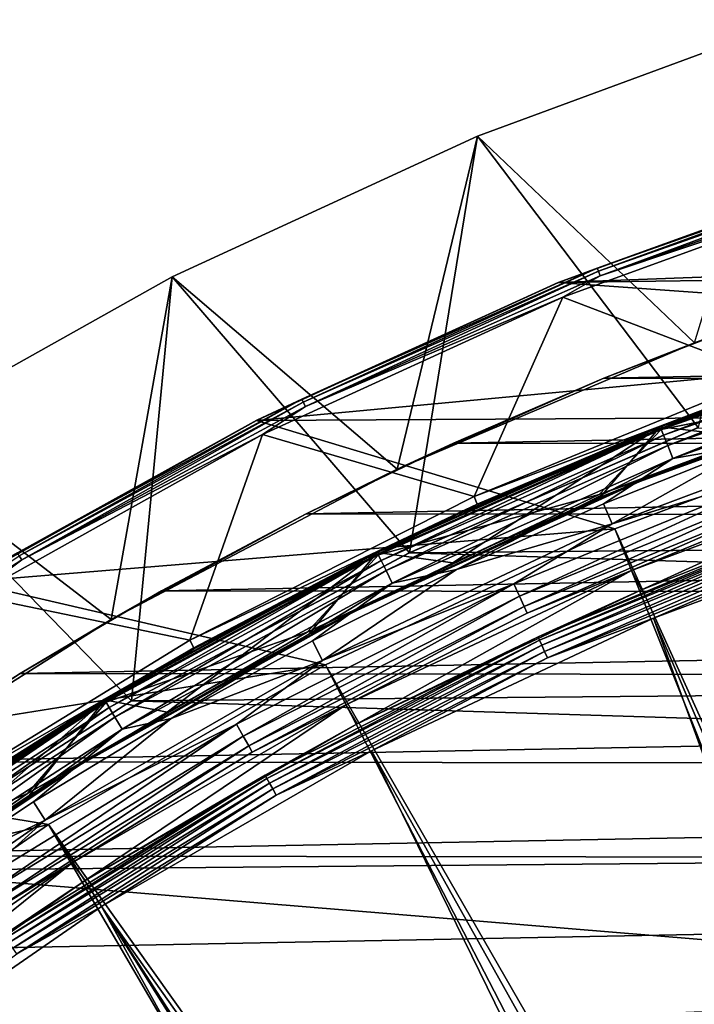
# Model space of a CAD drawing. Header units: millimetres. Extents: x -42.5 to 42.5, y -42.5 to 42.5.
# Tile 45 of 148: x -20.8 to -14.1, y 30.6 to 40.4. Entities that reach past the tile are written whole.
import ezdxf

# ---------------------------------------------------------------- set-up
doc = ezdxf.new("R2010")
doc.units = ezdxf.units.MM
doc.header["$LTSCALE"] = 127.314815
for name, color, linetype in [('1', 7, 'CONTINUOUS'), ('2', 7, 'CONTINUOUS'), ('22', 7, 'CONTINUOUS'), ('4', 7, 'CONTINUOUS'), ('47', 7, 'CONTINUOUS'), ('5', 7, 'CONTINUOUS'), ('52', 7, 'CONTINUOUS'), ('55', 7, 'CONTINUOUS'), ('56', 7, 'CONTINUOUS'), ('57', 7, 'CONTINUOUS'), ('58', 7, 'CONTINUOUS'), ('59', 7, 'CONTINUOUS'), ('6', 7, 'CONTINUOUS'), ('67', 7, 'CONTINUOUS'), ('68', 7, 'CONTINUOUS'), ('69', 7, 'CONTINUOUS'), ('72', 7, 'CONTINUOUS'), ('73', 7, 'CONTINUOUS'), ('76', 7, 'CONTINUOUS'), ('77', 7, 'CONTINUOUS'), ('80', 7, 'CONTINUOUS'), ('81', 7, 'CONTINUOUS'), ('83', 7, 'CONTINUOUS'), ('85', 7, 'CONTINUOUS'), ('86', 7, 'CONTINUOUS'), ('9', 7, 'CONTINUOUS')]:
    doc.layers.add(name, color=color, linetype=linetype)

msp = doc.modelspace()

# ---------------------------------------------------------------- linework, layer by layer
at = {"layer": '1', "linetype": 'Continuous'}
for points in [[(-16.2643, 39.2648), (-13.1334, 40.4198), (-14.0771, 36.3708), (-16.2643, 39.2648)], [(-19.2945, 37.8678), (-16.2643, 39.2648), (-16.9418, 35.128), (-19.2945, 37.8678)], [(-16.9418, 35.128), (-16.2643, 39.2648), (-14.0771, 36.3708), (-16.9418, 35.128)], [(-22.2057, 36.2375), (-19.2945, 37.8678), (-19.6981, 33.6599), (-22.2057, 36.2375)], [(-19.6981, 33.6599), (-19.2945, 37.8678), (-16.9418, 35.128), (-19.6981, 33.6599)], [(-22.3284, 31.9756), (-22.2057, 36.2375), (-19.6981, 33.6599), (-22.3284, 31.9756)]]:
    msp.add_3dface(points, dxfattribs=at)
at = {"layer": '2', "linetype": 'Continuous'}
for points in [[(-13.1342, 40.4196, 50), (-16.2643, 39.2648), (-16.265, 39.2645, 50), (-13.1342, 40.4196, 50)], [(-13.1334, 40.4198), (-16.2643, 39.2648), (-13.1342, 40.4196, 50), (-13.1334, 40.4198)], [(-16.265, 39.2645, 50), (-19.2945, 37.8678), (-19.2953, 37.8674, 50), (-16.265, 39.2645, 50)], [(-16.2643, 39.2648), (-19.2945, 37.8678), (-16.265, 39.2645, 50), (-16.2643, 39.2648)], [(-19.2953, 37.8674, 50), (-22.2057, 36.2375), (-22.2064, 36.2371, 50), (-19.2953, 37.8674, 50)], [(-19.2945, 37.8678), (-22.2057, 36.2375), (-19.2953, 37.8674, 50), (-19.2945, 37.8678)]]:
    msp.add_3dface(points, dxfattribs=at)
at = {"layer": '22', "linetype": 'Continuous'}
for points in [[(-16.9418, 35.128), (-14.0787, 36.3702, 20.4), (-16.9439, 35.127, 20.4), (-16.9418, 35.128)], [(-16.9418, 35.128), (-14.0771, 36.3708), (-14.0787, 36.3702, 20.4), (-16.9418, 35.128)], [(-19.6981, 33.6599), (-16.9439, 35.127, 20.4), (-19.7001, 33.6587, 20.4), (-19.6981, 33.6599)], [(-19.6981, 33.6599), (-16.9418, 35.128), (-16.9439, 35.127, 20.4), (-19.6981, 33.6599)], [(-22.3284, 31.9756), (-19.7001, 33.6587, 20.4), (-22.3298, 31.9747, 20.4), (-22.3284, 31.9756)], [(-22.3284, 31.9756), (-19.6981, 33.6599), (-19.7001, 33.6587, 20.4), (-22.3284, 31.9756)]]:
    msp.add_3dface(points, dxfattribs=at)
at = {"layer": '4', "linetype": 'Continuous'}
for points in [[(-13.1342, 40.4196, 50), (-16.265, 39.2645, 50), (-14.1136, 37.2135, 50), (-13.1342, 40.4196, 50)], [(-16.265, 39.2645, 50), (-19.2953, 37.8674, 50), (-17.0623, 35.9572, 50), (-16.265, 39.2645, 50)], [(-14.1136, 37.2135, 50), (-16.265, 39.2645, 50), (-17.0623, 35.9572, 50), (-14.1136, 37.2135, 50)], [(-19.2953, 37.8674, 50), (-22.2064, 36.2371, 50), (-19.9001, 34.4678, 50), (-19.2953, 37.8674, 50)], [(-17.0623, 35.9572, 50), (-19.2953, 37.8674, 50), (-19.9001, 34.4678, 50), (-17.0623, 35.9572, 50)], [(-19.9001, 34.4678, 50), (-22.2064, 36.2371, 50), (-22.6087, 32.7549, 50), (-19.9001, 34.4678, 50)]]:
    msp.add_3dface(points, dxfattribs=at)
at = {"layer": '47', "linetype": 'Continuous'}
for points in [[(-11.9323, 36.4771, 50), (-14.9036, 35.3672, 50), (-5.686, 15.0081, 36.185), (-11.9323, 36.4771, 50)], [(-14.9036, 35.3672, 50), (-17.7728, 34.0159, 50), (-6.617, 14.6215, 36.185), (-14.9036, 35.3672, 50)], [(-5.686, 15.0081, 36.185), (-14.9036, 35.3672, 50), (-6.617, 14.6215, 36.185), (-5.686, 15.0081, 36.185)], [(-17.7728, 34.0159, 50), (-20.5209, 32.4322, 50), (-7.5217, 14.1773, 36.185), (-17.7728, 34.0159, 50)], [(-6.617, 14.6215, 36.185), (-17.7728, 34.0159, 50), (-7.5217, 14.1773, 36.185), (-6.617, 14.6215, 36.185)], [(-20.5209, 32.4322, 50), (-23.129, 30.6269, 50), (-9.2389, 13.1231, 36.185), (-20.5209, 32.4322, 50)], [(-7.5217, 14.1773, 36.185), (-20.5209, 32.4322, 50), (-8.397, 13.6772, 36.185), (-7.5217, 14.1773, 36.185)], [(-8.397, 13.6772, 36.185), (-20.5209, 32.4322, 50), (-9.2389, 13.1231, 36.185), (-8.397, 13.6772, 36.185)]]:
    msp.add_3dface(points, dxfattribs=at)
at = {"layer": '5', "linetype": 'Continuous'}
for points in [[(-13.4931, 37.443, 24.8), (-14.1136, 37.2135, 50), (-15.0103, 36.861, 24.8), (-13.4931, 37.443, 24.8)], [(-14.1136, 37.2135, 50), (-17.0623, 35.9572, 50), (-15.0103, 36.861, 24.8), (-14.1136, 37.2135, 50)], [(-15.0103, 36.861, 24.8), (-17.0623, 35.9572, 50), (-16.5025, 36.2175, 24.8), (-15.0103, 36.861, 24.8)], [(-16.5025, 36.2175, 24.8), (-17.0623, 35.9572, 50), (-17.9672, 35.5137, 24.8), (-16.5025, 36.2175, 24.8)], [(-17.0623, 35.9572, 50), (-19.9001, 34.4678, 50), (-17.9672, 35.5137, 24.8), (-17.0623, 35.9572, 50)], [(-17.9672, 35.5137, 24.8), (-19.9001, 34.4678, 50), (-19.4019, 34.7506, 24.8), (-17.9672, 35.5137, 24.8)], [(-19.4019, 34.7506, 24.8), (-19.9001, 34.4678, 50), (-20.8043, 33.9296, 24.8), (-19.4019, 34.7506, 24.8)], [(-19.9001, 34.4678, 50), (-22.6087, 32.7549, 50), (-20.8043, 33.9296, 24.8), (-19.9001, 34.4678, 50)], [(-20.8043, 33.9296, 24.8), (-22.6087, 32.7549, 50), (-22.172, 33.0521, 24.8), (-20.8043, 33.9296, 24.8)]]:
    msp.add_3dface(points, dxfattribs=at)
at = {"layer": '52', "linetype": 'Continuous'}
for points in [[(-2.6137, 38.29, 50), (-12.3717, 38.9315, 50), (-15.4643, 37.8098, 50), (-2.6137, 38.29, 50)], [(-5.7666, 37.9434, 50), (-2.6137, 38.29, 50), (-15.4643, 37.8098, 50), (-5.7666, 37.9434, 50)], [(-8.8793, 37.3378, 50), (-5.7666, 37.9434, 50), (-15.4643, 37.8098, 50), (-8.8793, 37.3378, 50)], [(-8.8793, 37.3378, 50), (-15.4643, 37.8098, 50), (-18.4569, 36.4426, 50), (-8.8793, 37.3378, 50)], [(-11.9323, 36.4771, 50), (-8.8793, 37.3378, 50), (-18.4569, 36.4426, 50), (-11.9323, 36.4771, 50)], [(-14.9036, 35.3672, 50), (-11.9323, 36.4771, 50), (-18.4569, 36.4426, 50), (-14.9036, 35.3672, 50)], [(-14.9036, 35.3672, 50), (-18.4569, 36.4426, 50), (-21.3288, 34.8397, 50), (-14.9036, 35.3672, 50)], [(-17.7728, 34.0159, 50), (-14.9036, 35.3672, 50), (-21.3288, 34.8397, 50), (-17.7728, 34.0159, 50)], [(-17.7728, 34.0159, 50), (-21.3288, 34.8397, 50), (-24.0632, 33.0104, 50), (-17.7728, 34.0159, 50)], [(-20.5209, 32.4322, 50), (-17.7728, 34.0159, 50), (-24.0632, 33.0104, 50), (-20.5209, 32.4322, 50)], [(-20.5209, 32.4322, 50), (-24.0632, 33.0104, 50), (-26.641, 30.9674, 50), (-20.5209, 32.4322, 50)], [(-23.129, 30.6269, 50), (-20.5209, 32.4322, 50), (-26.641, 30.9674, 50), (-23.129, 30.6269, 50)]]:
    msp.add_3dface(points, dxfattribs=at)
at = {"layer": '55', "linetype": 'Continuous'}
for points in [[(-12.3389, 38.7845, 49), (-13.3757, 36.8832, 49), (-15.4194, 37.6661, 49), (-12.3389, 38.7845, 49)], [(-15.4194, 37.6661, 49), (-16.3, 35.6874, 49), (-18.4001, 36.3032, 49), (-15.4194, 37.6661, 49)], [(-13.3757, 36.8832, 49), (-16.3, 35.6874, 49), (-15.4194, 37.6661, 49), (-13.3757, 36.8832, 49)], [(-18.4001, 36.3032, 49), (-19.1187, 34.2601, 49), (-21.2606, 34.7056, 49), (-18.4001, 36.3032, 49)], [(-16.3, 35.6874, 49), (-19.1187, 34.2601, 49), (-18.4001, 36.3032, 49), (-16.3, 35.6874, 49)], [(-19.1187, 34.2601, 49), (-21.8136, 32.6105, 49), (-21.2606, 34.7056, 49), (-19.1187, 34.2601, 49)]]:
    msp.add_3dface(points, dxfattribs=at)
at = {"layer": '56', "linetype": 'Continuous'}
for points in [[(-13.3757, 36.8832, 49), (-13.3498, 36.8036, 48.9483), (-16.3, 35.6874, 49), (-13.3757, 36.8832, 49)], [(-13.3498, 36.8036, 48.9483), (-16.2674, 35.6103, 48.9483), (-16.3, 35.6874, 49), (-13.3498, 36.8036, 48.9483)], [(-16.3, 35.6874, 49), (-16.2674, 35.6103, 48.9483), (-19.1187, 34.2601, 49), (-16.3, 35.6874, 49)], [(-16.2674, 35.6103, 48.9483), (-19.0797, 34.1861, 48.9483), (-19.1187, 34.2601, 49), (-16.2674, 35.6103, 48.9483)], [(-19.1187, 34.2601, 49), (-19.0797, 34.1861, 48.9483), (-21.8136, 32.6105, 49), (-19.1187, 34.2601, 49)], [(-19.0797, 34.1861, 48.9483), (-21.7686, 32.54, 48.9483), (-21.8136, 32.6105, 49), (-19.0797, 34.1861, 48.9483)]]:
    msp.add_3dface(points, dxfattribs=at)
at = {"layer": '57', "linetype": 'Continuous'}
for points in [[(-11.6235, 35.5591, 47.8721), (-6.9808, 16.8699, 36.0224), (-14.5197, 34.478, 47.8721), (-11.6235, 35.5591, 47.8721)], [(-14.5197, 34.478, 47.8721), (-7.9502, 16.4353, 36.0224), (-17.3161, 33.1618, 47.8721), (-14.5197, 34.478, 47.8721)], [(-6.9808, 16.8699, 36.0224), (-7.9502, 16.4353, 36.0224), (-14.5197, 34.478, 47.8721), (-6.9808, 16.8699, 36.0224)], [(-17.3161, 33.1618, 47.8721), (-8.8923, 15.9453, 36.0224), (-19.9951, 31.6188, 47.8721), (-17.3161, 33.1618, 47.8721)], [(-7.9502, 16.4353, 36.0224), (-8.8923, 15.9453, 36.0224), (-17.3161, 33.1618, 47.8721), (-7.9502, 16.4353, 36.0224)], [(-19.9951, 31.6188, 47.8721), (-10.6821, 14.806, 36.0224), (-22.5373, 29.8601, 47.8721), (-19.9951, 31.6188, 47.8721)], [(-9.8037, 15.4017, 36.0224), (-10.6821, 14.806, 36.0224), (-19.9951, 31.6188, 47.8721), (-9.8037, 15.4017, 36.0224)], [(-8.8923, 15.9453, 36.0224), (-9.8037, 15.4017, 36.0224), (-19.9951, 31.6188, 47.8721), (-8.8923, 15.9453, 36.0224)]]:
    msp.add_3dface(points, dxfattribs=at)
at = {"layer": '58', "linetype": 'Continuous'}
for points in [[(-11.5546, 37.4061, 44.9227), (-14.4538, 36.3842, 44.9227), (-13.3498, 36.8036, 48.9483), (-11.5546, 37.4061, 44.9227)], [(-13.3498, 36.8036, 48.9483), (-14.4538, 36.3842, 44.9227), (-16.2674, 35.6103, 48.9483), (-13.3498, 36.8036, 48.9483)], [(-14.4538, 36.3842, 44.9227), (-17.2639, 35.138, 44.9227), (-16.2674, 35.6103, 48.9483), (-14.4538, 36.3842, 44.9227)], [(-16.2674, 35.6103, 48.9483), (-17.2639, 35.138, 44.9227), (-19.0797, 34.1861, 48.9483), (-16.2674, 35.6103, 48.9483)], [(-17.2639, 35.138, 44.9227), (-19.9676, 33.6752, 44.9227), (-19.0797, 34.1861, 48.9483), (-17.2639, 35.138, 44.9227)], [(-19.0797, 34.1861, 48.9483), (-19.9676, 33.6752, 44.9227), (-21.7686, 32.54, 48.9483), (-19.0797, 34.1861, 48.9483)], [(-19.9676, 33.6752, 44.9227), (-22.5482, 32.0047, 44.9227), (-21.7686, 32.54, 48.9483), (-19.9676, 33.6752, 44.9227)]]:
    msp.add_3dface(points, dxfattribs=at)
at = {"layer": '59', "linetype": 'Continuous'}
for points in [[(-13.3563, 36.8012, 41.5), (-14.4538, 36.3842, 42.8465), (-11.5546, 37.4061, 42.8465), (-13.3563, 36.8012, 41.5)], [(-13.3563, 36.8012, 41.5), (-16.2748, 35.6069, 41.5), (-14.4538, 36.3842, 42.8465), (-13.3563, 36.8012, 41.5)], [(-16.2748, 35.6069, 41.5), (-17.2639, 35.138, 42.8465), (-14.4538, 36.3842, 42.8465), (-16.2748, 35.6069, 41.5)], [(-16.2748, 35.6069, 41.5), (-19.0868, 34.1821, 41.5), (-17.2639, 35.138, 42.8465), (-16.2748, 35.6069, 41.5)], [(-19.0868, 34.1821, 41.5), (-19.9676, 33.6752, 42.8465), (-17.2639, 35.138, 42.8465), (-19.0868, 34.1821, 41.5)], [(-19.0868, 34.1821, 41.5), (-21.7746, 32.536, 41.5), (-19.9676, 33.6752, 42.8465), (-19.0868, 34.1821, 41.5)], [(-21.7746, 32.536, 41.5), (-22.5482, 32.0047, 42.8465), (-19.9676, 33.6752, 42.8465), (-21.7746, 32.536, 41.5)]]:
    msp.add_3dface(points, dxfattribs=at)
at = {"layer": '6', "linetype": 'Continuous'}
for points in [[(13.5807, 37.4113, 24.8), (-13.4931, 37.443, 24.8), (-15.0103, 36.861, 24.8), (13.5807, 37.4113, 24.8)], [(15.0965, 36.8257, 24.8), (13.5807, 37.4113, 24.8), (-15.0103, 36.861, 24.8), (15.0965, 36.8257, 24.8)], [(15.0965, 36.8257, 24.8), (-15.0103, 36.861, 24.8), (-16.5025, 36.2175, 24.8), (15.0965, 36.8257, 24.8)], [(16.5873, 36.1787, 24.8), (15.0965, 36.8257, 24.8), (-16.5025, 36.2175, 24.8), (16.5873, 36.1787, 24.8)], [(16.5873, 36.1787, 24.8), (-16.5025, 36.2175, 24.8), (-17.9672, 35.5137, 24.8), (16.5873, 36.1787, 24.8)], [(18.0505, 35.4714, 24.8), (16.5873, 36.1787, 24.8), (-17.9672, 35.5137, 24.8), (18.0505, 35.4714, 24.8)], [(18.0505, 35.4714, 24.8), (-17.9672, 35.5137, 24.8), (-19.4019, 34.7506, 24.8), (18.0505, 35.4714, 24.8)], [(19.483, 34.7052, 24.8), (18.0505, 35.4714, 24.8), (-19.4019, 34.7506, 24.8), (19.483, 34.7052, 24.8)], [(19.483, 34.7052, 24.8), (-19.4019, 34.7506, 24.8), (-20.8043, 33.9296, 24.8), (19.483, 34.7052, 24.8)], [(20.8835, 33.8809, 24.8), (19.483, 34.7052, 24.8), (-20.8043, 33.9296, 24.8), (20.8835, 33.8809, 24.8)], [(20.8835, 33.8809, 24.8), (-20.8043, 33.9296, 24.8), (-22.172, 33.0521, 24.8), (20.8835, 33.8809, 24.8)], [(22.2495, 33, 24.8), (20.8835, 33.8809, 24.8), (-22.172, 33.0521, 24.8), (22.2495, 33, 24.8)], [(22.2495, 33, 24.8), (-22.172, 33.0521, 24.8), (-23.5027, 32.1195, 24.8), (22.2495, 33, 24.8)], [(23.5786, 32.0639, 24.8), (22.2495, 33, 24.8), (-23.5027, 32.1195, 24.8), (23.5786, 32.0639, 24.8)], [(23.5786, 32.0639, 24.8), (-28.4123, 27.8708, 24.8), (19.0919, 27.5772, 24.8), (23.5786, 32.0639, 24.8)], [(23.5786, 32.0639, 24.8), (-27.2511, 29.0072, 24.8), (-28.4123, 27.8708, 24.8), (23.5786, 32.0639, 24.8)], [(23.5786, 32.0639, 24.8), (-26.0444, 30.0953, 24.8), (-27.2511, 29.0072, 24.8), (23.5786, 32.0639, 24.8)], [(23.5786, 32.0639, 24.8), (-24.7942, 31.1334, 24.8), (-26.0444, 30.0953, 24.8), (23.5786, 32.0639, 24.8)], [(23.5786, 32.0639, 24.8), (-23.5027, 32.1195, 24.8), (-24.7942, 31.1334, 24.8), (23.5786, 32.0639, 24.8)]]:
    msp.add_3dface(points, dxfattribs=at)
at = {"layer": '67', "linetype": 'Continuous'}
for points in [[(-11.6235, 35.5591, 47.8721), (-14.5197, 34.478, 47.8721), (-12.7771, 35.2292, 47.8978), (-11.6235, 35.5591, 47.8721)], [(-15.6646, 34.293, 47.7768), (-12.8544, 35.4423, 47.7768), (-15.6494, 34.2596, 47.8357), (-15.6646, 34.293, 47.7768)], [(-15.6646, 34.293, 47.7768), (-13.1883, 35.3347, 47.709), (-12.8544, 35.4423, 47.7768), (-15.6646, 34.293, 47.7768)], [(-15.6494, 34.2596, 47.8357), (-12.8544, 35.4423, 47.7768), (-12.8419, 35.4078, 47.8357), (-15.6494, 34.2596, 47.8357)], [(-15.6494, 34.2596, 47.8357), (-12.8419, 35.4078, 47.8357), (-15.6267, 34.2099, 47.8785), (-15.6494, 34.2596, 47.8357)], [(-15.6267, 34.2099, 47.8785), (-12.8419, 35.4078, 47.8357), (-12.8232, 35.3564, 47.8785), (-15.6267, 34.2099, 47.8785)], [(-14.6376, 34.7594, 47.709), (-13.1883, 35.3347, 47.709), (-15.6646, 34.293, 47.7768), (-14.6376, 34.7594, 47.709)], [(-15.6267, 34.2099, 47.8785), (-12.8232, 35.3564, 47.8785), (-15.5993, 34.1499, 47.9001), (-15.6267, 34.2099, 47.8785)], [(-15.5993, 34.1499, 47.9001), (-12.8232, 35.3564, 47.8785), (-12.8008, 35.2944, 47.9001), (-15.5993, 34.1499, 47.9001)], [(-15.5705, 34.0869, 47.8978), (-15.5993, 34.1499, 47.9001), (-12.8008, 35.2944, 47.9001), (-15.5705, 34.0869, 47.8978)], [(-12.7771, 35.2292, 47.8978), (-15.5705, 34.0869, 47.8978), (-12.8008, 35.2944, 47.9001), (-12.7771, 35.2292, 47.8978)], [(-12.7771, 35.2292, 47.8978), (-14.5197, 34.478, 47.8721), (-15.5705, 34.0869, 47.8978), (-12.7771, 35.2292, 47.8978)], [(-17.4581, 33.4319, 47.709), (-14.6376, 34.7594, 47.709), (-15.6646, 34.293, 47.7768), (-17.4581, 33.4319, 47.709)], [(-14.5197, 34.478, 47.8721), (-17.3161, 33.1618, 47.8721), (-15.5705, 34.0869, 47.8978), (-14.5197, 34.478, 47.8721)], [(-18.3733, 32.9213, 47.7768), (-15.6646, 34.293, 47.7768), (-18.3554, 32.8893, 47.8357), (-18.3733, 32.9213, 47.7768)], [(-18.3733, 32.9213, 47.7768), (-17.4581, 33.4319, 47.709), (-15.6646, 34.293, 47.7768), (-18.3733, 32.9213, 47.7768)], [(-18.3554, 32.8893, 47.8357), (-15.6646, 34.293, 47.7768), (-15.6494, 34.2596, 47.8357), (-18.3554, 32.8893, 47.8357)], [(-18.3554, 32.8893, 47.8357), (-15.6494, 34.2596, 47.8357), (-18.3288, 32.8416, 47.8785), (-18.3554, 32.8893, 47.8357)], [(-18.3288, 32.8416, 47.8785), (-15.6494, 34.2596, 47.8357), (-15.6267, 34.2099, 47.8785), (-18.3288, 32.8416, 47.8785)], [(-18.3288, 32.8416, 47.8785), (-15.6267, 34.2099, 47.8785), (-18.2966, 32.784, 47.9001), (-18.3288, 32.8416, 47.8785)], [(-18.2966, 32.784, 47.9001), (-15.6267, 34.2099, 47.8785), (-15.5993, 34.1499, 47.9001), (-18.2966, 32.784, 47.9001)], [(-18.2628, 32.7234, 47.8978), (-18.2966, 32.784, 47.9001), (-15.5993, 34.1499, 47.9001), (-18.2628, 32.7234, 47.8978)], [(-15.5705, 34.0869, 47.8978), (-18.2628, 32.7234, 47.8978), (-15.5993, 34.1499, 47.9001), (-15.5705, 34.0869, 47.8978)], [(-15.5705, 34.0869, 47.8978), (-17.3161, 33.1618, 47.8721), (-18.2628, 32.7234, 47.8978), (-15.5705, 34.0869, 47.8978)], [(-20.1586, 31.8764, 47.709), (-17.4581, 33.4319, 47.709), (-18.3733, 32.9213, 47.7768), (-20.1586, 31.8764, 47.709)], [(-17.3161, 33.1618, 47.8721), (-19.9951, 31.6188, 47.8721), (-18.2628, 32.7234, 47.8978), (-17.3161, 33.1618, 47.8721)], [(-20.9628, 31.3361, 47.7768), (-18.3733, 32.9213, 47.7768), (-20.9423, 31.3056, 47.8357), (-20.9628, 31.3361, 47.7768)], [(-20.9628, 31.3361, 47.7768), (-20.1586, 31.8764, 47.709), (-18.3733, 32.9213, 47.7768), (-20.9628, 31.3361, 47.7768)], [(-20.9423, 31.3056, 47.8357), (-18.3733, 32.9213, 47.7768), (-18.3554, 32.8893, 47.8357), (-20.9423, 31.3056, 47.8357)], [(-20.9423, 31.3056, 47.8357), (-18.3554, 32.8893, 47.8357), (-20.912, 31.2602, 47.8785), (-20.9423, 31.3056, 47.8357)], [(-20.912, 31.2602, 47.8785), (-18.3554, 32.8893, 47.8357), (-18.3288, 32.8416, 47.8785), (-20.912, 31.2602, 47.8785)], [(-20.912, 31.2602, 47.8785), (-18.3288, 32.8416, 47.8785), (-20.8753, 31.2054, 47.9001), (-20.912, 31.2602, 47.8785)], [(-20.8753, 31.2054, 47.9001), (-18.3288, 32.8416, 47.8785), (-18.2966, 32.784, 47.9001), (-20.8753, 31.2054, 47.9001)], [(-20.8367, 31.1478, 47.8978), (-20.8753, 31.2054, 47.9001), (-18.2966, 32.784, 47.9001), (-20.8367, 31.1478, 47.8978)], [(-18.2628, 32.7234, 47.8978), (-20.8367, 31.1478, 47.8978), (-18.2966, 32.784, 47.9001), (-18.2628, 32.7234, 47.8978)], [(-18.2628, 32.7234, 47.8978), (-19.9951, 31.6188, 47.8721), (-20.8367, 31.1478, 47.8978), (-18.2628, 32.7234, 47.8978)], [(-22.7214, 30.1034, 47.709), (-20.1586, 31.8764, 47.709), (-20.9628, 31.3361, 47.7768), (-22.7214, 30.1034, 47.709)], [(-19.9951, 31.6188, 47.8721), (-22.5373, 29.8601, 47.8721), (-20.8367, 31.1478, 47.8978), (-19.9951, 31.6188, 47.8721)]]:
    msp.add_3dface(points, dxfattribs=at)
at = {"layer": '68', "linetype": 'Continuous'}
for points in [[(-14.6376, 34.7594, 47.709), (-14.7365, 34.9537, 41.4826), (-11.8002, 36.0511, 41.4826), (-14.6376, 34.7594, 47.709)], [(-13.1883, 35.3347, 47.709), (-14.6376, 34.7594, 47.709), (-11.8002, 36.0511, 41.4826), (-13.1883, 35.3347, 47.709)], [(-17.4581, 33.4319, 47.709), (-17.5715, 33.6179, 41.4826), (-14.7365, 34.9537, 41.4826), (-17.4581, 33.4319, 47.709)], [(-14.6376, 34.7594, 47.709), (-17.4581, 33.4319, 47.709), (-14.7365, 34.9537, 41.4826), (-14.6376, 34.7594, 47.709)], [(-20.1586, 31.8764, 47.709), (-20.2873, 32.0523, 41.4826), (-17.5715, 33.6179, 41.4826), (-20.1586, 31.8764, 47.709)], [(-17.4581, 33.4319, 47.709), (-20.1586, 31.8764, 47.709), (-17.5715, 33.6179, 41.4826), (-17.4581, 33.4319, 47.709)], [(-22.7214, 30.1034, 47.709), (-22.8642, 30.268, 41.4826), (-20.2873, 32.0523, 41.4826), (-22.7214, 30.1034, 47.709)], [(-20.1586, 31.8764, 47.709), (-22.7214, 30.1034, 47.709), (-20.2873, 32.0523, 41.4826), (-20.1586, 31.8764, 47.709)]]:
    msp.add_3dface(points, dxfattribs=at)
at = {"layer": '69', "linetype": 'Continuous'}
for points in [[(-14.9302, 35.4143, 41), (-11.9553, 36.5261, 41), (-13.0524, 35.9882, 41.0233), (-14.9302, 35.4143, 41)], [(-15.9059, 34.8213, 41.0233), (-13.0524, 35.9882, 41.0233), (-15.8489, 34.6965, 41.0913), (-15.9059, 34.8213, 41.0233)], [(-15.9059, 34.8213, 41.0233), (-14.9302, 35.4143, 41), (-13.0524, 35.9882, 41.0233), (-15.9059, 34.8213, 41.0233)], [(-15.8489, 34.6965, 41.0913), (-13.0524, 35.9882, 41.0233), (-13.0056, 35.8593, 41.0913), (-15.8489, 34.6965, 41.0913)], [(-11.8002, 36.0511, 41.4826), (-14.7365, 34.9537, 41.4826), (-12.9432, 35.6872, 41.3323), (-11.8002, 36.0511, 41.4826)], [(-15.8489, 34.6965, 41.0913), (-13.0056, 35.8593, 41.0913), (-15.8031, 34.5962, 41.1976), (-15.8489, 34.6965, 41.0913)], [(-15.8031, 34.5962, 41.1976), (-13.0056, 35.8593, 41.0913), (-12.968, 35.7556, 41.1976), (-15.8031, 34.5962, 41.1976)], [(-15.7728, 34.5299, 41.3323), (-15.8031, 34.5962, 41.1976), (-12.968, 35.7556, 41.1976), (-15.7728, 34.5299, 41.3323)], [(-12.9432, 35.6872, 41.3323), (-15.7728, 34.5299, 41.3323), (-12.968, 35.7556, 41.1976), (-12.9432, 35.6872, 41.3323)], [(-12.9432, 35.6872, 41.3323), (-14.7365, 34.9537, 41.4826), (-15.7728, 34.5299, 41.3323), (-12.9432, 35.6872, 41.3323)], [(-17.8029, 34.0608, 41), (-14.9302, 35.4143, 41), (-15.9059, 34.8213, 41.0233), (-17.8029, 34.0608, 41)], [(-14.7365, 34.9537, 41.4826), (-17.5715, 33.6179, 41.4826), (-15.7728, 34.5299, 41.3323), (-14.7365, 34.9537, 41.4826)], [(-18.6563, 33.4285, 41.0233), (-15.9059, 34.8213, 41.0233), (-18.5894, 33.3086, 41.0913), (-18.6563, 33.4285, 41.0233)], [(-18.6563, 33.4285, 41.0233), (-17.8029, 34.0608, 41), (-15.9059, 34.8213, 41.0233), (-18.6563, 33.4285, 41.0233)], [(-18.5894, 33.3086, 41.0913), (-15.9059, 34.8213, 41.0233), (-15.8489, 34.6965, 41.0913), (-18.5894, 33.3086, 41.0913)], [(-18.5894, 33.3086, 41.0913), (-15.8489, 34.6965, 41.0913), (-18.5357, 33.2124, 41.1976), (-18.5894, 33.3086, 41.0913)], [(-18.5357, 33.2124, 41.1976), (-15.8489, 34.6965, 41.0913), (-15.8031, 34.5962, 41.1976), (-18.5357, 33.2124, 41.1976)], [(-18.5002, 33.1488, 41.3323), (-18.5357, 33.2124, 41.1976), (-15.8031, 34.5962, 41.1976), (-18.5002, 33.1488, 41.3323)], [(-15.7728, 34.5299, 41.3323), (-18.5002, 33.1488, 41.3323), (-15.8031, 34.5962, 41.1976), (-15.7728, 34.5299, 41.3323)], [(-15.7728, 34.5299, 41.3323), (-17.5715, 33.6179, 41.4826), (-18.5002, 33.1488, 41.3323), (-15.7728, 34.5299, 41.3323)], [(-20.5542, 32.4747, 41), (-17.8029, 34.0608, 41), (-18.6563, 33.4285, 41.0233), (-20.5542, 32.4747, 41)], [(-17.5715, 33.6179, 41.4826), (-20.2873, 32.0523, 41.4826), (-18.5002, 33.1488, 41.3323), (-17.5715, 33.6179, 41.4826)], [(-21.2857, 31.8189, 41.0233), (-18.6563, 33.4285, 41.0233), (-21.2094, 31.7048, 41.0913), (-21.2857, 31.8189, 41.0233)], [(-21.2857, 31.8189, 41.0233), (-20.5542, 32.4747, 41), (-18.6563, 33.4285, 41.0233), (-21.2857, 31.8189, 41.0233)], [(-21.2094, 31.7048, 41.0913), (-18.6563, 33.4285, 41.0233), (-18.5894, 33.3086, 41.0913), (-21.2094, 31.7048, 41.0913)], [(-21.2094, 31.7048, 41.0913), (-18.5894, 33.3086, 41.0913), (-21.1481, 31.6132, 41.1976), (-21.2094, 31.7048, 41.0913)], [(-21.1481, 31.6132, 41.1976), (-18.5894, 33.3086, 41.0913), (-18.5357, 33.2124, 41.1976), (-21.1481, 31.6132, 41.1976)], [(-21.1076, 31.5526, 41.3323), (-21.1481, 31.6132, 41.1976), (-18.5357, 33.2124, 41.1976), (-21.1076, 31.5526, 41.3323)], [(-18.5002, 33.1488, 41.3323), (-21.1076, 31.5526, 41.3323), (-18.5357, 33.2124, 41.1976), (-18.5002, 33.1488, 41.3323)], [(-18.5002, 33.1488, 41.3323), (-20.2873, 32.0523, 41.4826), (-21.1076, 31.5526, 41.3323), (-18.5002, 33.1488, 41.3323)], [(-23.1656, 30.6666, 41), (-20.5542, 32.4747, 41), (-21.2857, 31.8189, 41.0233), (-23.1656, 30.6666, 41)], [(-20.2873, 32.0523, 41.4826), (-22.8642, 30.268, 41.4826), (-21.1076, 31.5526, 41.3323), (-20.2873, 32.0523, 41.4826)]]:
    msp.add_3dface(points, dxfattribs=at)
at = {"layer": '72', "linetype": 'Continuous'}
for points in [[(-11.9553, 36.5261, 41), (-14.9302, 35.4143, 41), (-13.5309, 36.2041, 41), (-11.9553, 36.5261, 41)], [(-13.5309, 36.2041, 41), (-14.9302, 35.4143, 41), (-15.015, 35.6142, 41), (-13.5309, 36.2041, 41)], [(-15.015, 35.6142, 41), (-14.9302, 35.4143, 41), (-16.4735, 34.9635, 41), (-15.015, 35.6142, 41)], [(-14.9302, 35.4143, 41), (-17.8029, 34.0608, 41), (-16.4735, 34.9635, 41), (-14.9302, 35.4143, 41)], [(-16.4735, 34.9635, 41), (-17.8029, 34.0608, 41), (-17.9038, 34.2531, 41), (-16.4735, 34.9635, 41)], [(-17.9038, 34.2531, 41), (-17.8029, 34.0608, 41), (-19.3037, 33.4842, 41), (-17.9038, 34.2531, 41)], [(-17.8029, 34.0608, 41), (-20.5542, 32.4747, 41), (-19.3037, 33.4842, 41), (-17.8029, 34.0608, 41)], [(-19.3037, 33.4842, 41), (-20.5542, 32.4747, 41), (-20.6707, 32.658, 41), (-19.3037, 33.4842, 41)], [(-20.6707, 32.658, 41), (-20.5542, 32.4747, 41), (-22.0024, 31.7761, 41), (-20.6707, 32.658, 41)], [(-20.5542, 32.4747, 41), (-23.1656, 30.6666, 41), (-22.0024, 31.7761, 41), (-20.5542, 32.4747, 41)]]:
    msp.add_3dface(points, dxfattribs=at)
at = {"layer": '73', "linetype": 'Continuous'}
for points in [[(-14.4448, 36.3616, 41.3459), (-11.5474, 37.3828, 41.3459), (-14.4186, 36.2956, 41.2064), (-14.4448, 36.3616, 41.3459)], [(-14.4448, 36.3616, 41.3459), (-13.3563, 36.8012, 41.5), (-11.5474, 37.3828, 41.3459), (-14.4448, 36.3616, 41.3459)], [(-14.4186, 36.2956, 41.2064), (-11.5474, 37.3828, 41.3459), (-11.5265, 37.315, 41.2064), (-14.4186, 36.2956, 41.2064)], [(-14.4186, 36.2956, 41.2064), (-11.5265, 37.315, 41.2064), (-14.3778, 36.1928, 41.0956), (-14.4186, 36.2956, 41.2064)], [(-14.3778, 36.1928, 41.0956), (-11.5265, 37.315, 41.2064), (-11.4938, 37.2093, 41.0956), (-14.3778, 36.1928, 41.0956)], [(-14.3263, 36.0631, 41.0245), (-14.3778, 36.1928, 41.0956), (-11.4938, 37.2093, 41.0956), (-14.3263, 36.0631, 41.0245)], [(-11.4526, 37.076, 41.0245), (-14.3263, 36.0631, 41.0245), (-11.4938, 37.2093, 41.0956), (-11.4526, 37.076, 41.0245)], [(-11.4526, 37.076, 41.0245), (-13.5309, 36.2041, 41), (-14.3263, 36.0631, 41.0245), (-11.4526, 37.076, 41.0245)], [(-16.2748, 35.6069, 41.5), (-13.3563, 36.8012, 41.5), (-14.4448, 36.3616, 41.3459), (-16.2748, 35.6069, 41.5)], [(-17.2532, 35.1162, 41.3459), (-14.4448, 36.3616, 41.3459), (-17.2219, 35.0525, 41.2064), (-17.2532, 35.1162, 41.3459)], [(-17.2532, 35.1162, 41.3459), (-16.2748, 35.6069, 41.5), (-14.4448, 36.3616, 41.3459), (-17.2532, 35.1162, 41.3459)], [(-17.2219, 35.0525, 41.2064), (-14.4448, 36.3616, 41.3459), (-14.4186, 36.2956, 41.2064), (-17.2219, 35.0525, 41.2064)], [(-17.2219, 35.0525, 41.2064), (-14.4186, 36.2956, 41.2064), (-17.1731, 34.9531, 41.0956), (-17.2219, 35.0525, 41.2064)], [(-17.1731, 34.9531, 41.0956), (-14.4186, 36.2956, 41.2064), (-14.3778, 36.1928, 41.0956), (-17.1731, 34.9531, 41.0956)], [(-17.1116, 34.8279, 41.0245), (-17.1731, 34.9531, 41.0956), (-14.3778, 36.1928, 41.0956), (-17.1116, 34.8279, 41.0245)], [(-14.3263, 36.0631, 41.0245), (-17.1116, 34.8279, 41.0245), (-14.3778, 36.1928, 41.0956), (-14.3263, 36.0631, 41.0245)], [(-13.5309, 36.2041, 41), (-15.015, 35.6142, 41), (-14.3263, 36.0631, 41.0245), (-13.5309, 36.2041, 41)], [(-14.3263, 36.0631, 41.0245), (-16.4735, 34.9635, 41), (-17.1116, 34.8279, 41.0245), (-14.3263, 36.0631, 41.0245)], [(-15.015, 35.6142, 41), (-16.4735, 34.9635, 41), (-14.3263, 36.0631, 41.0245), (-15.015, 35.6142, 41)], [(-19.0868, 34.1821, 41.5), (-16.2748, 35.6069, 41.5), (-17.2532, 35.1162, 41.3459), (-19.0868, 34.1821, 41.5)], [(-19.9552, 33.6542, 41.3459), (-17.2532, 35.1162, 41.3459), (-19.919, 33.5932, 41.2064), (-19.9552, 33.6542, 41.3459)], [(-19.9552, 33.6542, 41.3459), (-19.0868, 34.1821, 41.5), (-17.2532, 35.1162, 41.3459), (-19.9552, 33.6542, 41.3459)], [(-19.919, 33.5932, 41.2064), (-17.2532, 35.1162, 41.3459), (-17.2219, 35.0525, 41.2064), (-19.919, 33.5932, 41.2064)], [(-19.919, 33.5932, 41.2064), (-17.2219, 35.0525, 41.2064), (-19.8626, 33.498, 41.0956), (-19.919, 33.5932, 41.2064)], [(-19.8626, 33.498, 41.0956), (-17.2219, 35.0525, 41.2064), (-17.1731, 34.9531, 41.0956), (-19.8626, 33.498, 41.0956)], [(-19.7914, 33.378, 41.0245), (-19.8626, 33.498, 41.0956), (-17.1731, 34.9531, 41.0956), (-19.7914, 33.378, 41.0245)], [(-17.1116, 34.8279, 41.0245), (-19.7914, 33.378, 41.0245), (-17.1731, 34.9531, 41.0956), (-17.1116, 34.8279, 41.0245)], [(-16.4735, 34.9635, 41), (-17.9038, 34.2531, 41), (-17.1116, 34.8279, 41.0245), (-16.4735, 34.9635, 41)], [(-17.1116, 34.8279, 41.0245), (-19.3037, 33.4842, 41), (-19.7914, 33.378, 41.0245), (-17.1116, 34.8279, 41.0245)], [(-17.9038, 34.2531, 41), (-19.3037, 33.4842, 41), (-17.1116, 34.8279, 41.0245), (-17.9038, 34.2531, 41)], [(-21.7746, 32.536, 41.5), (-19.0868, 34.1821, 41.5), (-19.9552, 33.6542, 41.3459), (-21.7746, 32.536, 41.5)], [(-22.5342, 31.9848, 41.3459), (-19.9552, 33.6542, 41.3459), (-22.4933, 31.9268, 41.2064), (-22.5342, 31.9848, 41.3459)], [(-22.5342, 31.9848, 41.3459), (-21.7746, 32.536, 41.5), (-19.9552, 33.6542, 41.3459), (-22.5342, 31.9848, 41.3459)], [(-22.4933, 31.9268, 41.2064), (-19.9552, 33.6542, 41.3459), (-19.919, 33.5932, 41.2064), (-22.4933, 31.9268, 41.2064)], [(-22.4933, 31.9268, 41.2064), (-19.919, 33.5932, 41.2064), (-22.4295, 31.8363, 41.0956), (-22.4933, 31.9268, 41.2064)], [(-22.4295, 31.8363, 41.0956), (-19.919, 33.5932, 41.2064), (-19.8626, 33.498, 41.0956), (-22.4295, 31.8363, 41.0956)], [(-22.3492, 31.7223, 41.0245), (-22.4295, 31.8363, 41.0956), (-19.8626, 33.498, 41.0956), (-22.3492, 31.7223, 41.0245)], [(-19.7914, 33.378, 41.0245), (-22.3492, 31.7223, 41.0245), (-19.8626, 33.498, 41.0956), (-19.7914, 33.378, 41.0245)], [(-19.3037, 33.4842, 41), (-20.6707, 32.658, 41), (-19.7914, 33.378, 41.0245), (-19.3037, 33.4842, 41)], [(-19.7914, 33.378, 41.0245), (-22.0024, 31.7761, 41), (-22.3492, 31.7223, 41.0245), (-19.7914, 33.378, 41.0245)], [(-20.6707, 32.658, 41), (-22.0024, 31.7761, 41), (-19.7914, 33.378, 41.0245), (-20.6707, 32.658, 41)]]:
    msp.add_3dface(points, dxfattribs=at)
at = {"layer": '76', "linetype": 'Continuous'}
for points in [[(-14.4538, 36.3842, 44.9227), (-11.5546, 37.4061, 44.9227), (-14.4513, 36.3779, 44.8783), (-14.4538, 36.3842, 44.9227)], [(-14.4513, 36.3779, 44.8783), (-11.5546, 37.4061, 44.9227), (-11.5526, 37.3996, 44.8783), (-14.4513, 36.3779, 44.8783)], [(-17.2639, 35.138, 44.9227), (-14.4538, 36.3842, 44.9227), (-17.261, 35.132, 44.8783), (-17.2639, 35.138, 44.9227)], [(-17.261, 35.132, 44.8783), (-14.4538, 36.3842, 44.9227), (-14.4513, 36.3779, 44.8783), (-17.261, 35.132, 44.8783)], [(-19.9676, 33.6752, 44.9227), (-17.2639, 35.138, 44.9227), (-19.9642, 33.6694, 44.8783), (-19.9676, 33.6752, 44.9227)], [(-19.9642, 33.6694, 44.8783), (-17.2639, 35.138, 44.9227), (-17.261, 35.132, 44.8783), (-19.9642, 33.6694, 44.8783)], [(-22.5482, 32.0047, 44.9227), (-19.9676, 33.6752, 44.9227), (-22.5443, 31.9992, 44.8783), (-22.5482, 32.0047, 44.9227)], [(-22.5443, 31.9992, 44.8783), (-19.9676, 33.6752, 44.9227), (-19.9642, 33.6694, 44.8783), (-22.5443, 31.9992, 44.8783)]]:
    msp.add_3dface(points, dxfattribs=at)
at = {"layer": '77', "linetype": 'Continuous'}
for points in [[(-14.4513, 36.3779, 44.8783), (-11.5526, 37.3996, 44.8783), (-13.5609, 36.2718, 43.527), (-14.4513, 36.3779, 44.8783)], [(-17.261, 35.132, 44.8783), (-14.4513, 36.3779, 44.8783), (-16.5095, 35.0282, 43.527), (-17.261, 35.132, 44.8783)], [(-16.5095, 35.0282, 43.527), (-14.4513, 36.3779, 44.8783), (-15.048, 35.6805, 43.527), (-16.5095, 35.0282, 43.527)], [(-15.048, 35.6805, 43.527), (-14.4513, 36.3779, 44.8783), (-13.5609, 36.2718, 43.527), (-15.048, 35.6805, 43.527)], [(-19.9642, 33.6694, 44.8783), (-17.261, 35.132, 44.8783), (-19.3445, 33.5459, 43.527), (-19.9642, 33.6694, 44.8783)], [(-19.3445, 33.5459, 43.527), (-17.261, 35.132, 44.8783), (-17.9423, 34.3164, 43.527), (-19.3445, 33.5459, 43.527)], [(-17.9423, 34.3164, 43.527), (-17.261, 35.132, 44.8783), (-16.5095, 35.0282, 43.527), (-17.9423, 34.3164, 43.527)], [(-22.5443, 31.9992, 44.8783), (-19.9642, 33.6694, 44.8783), (-22.0483, 31.8341, 43.527), (-22.5443, 31.9992, 44.8783)], [(-22.0483, 31.8341, 43.527), (-19.9642, 33.6694, 44.8783), (-20.714, 32.718, 43.527), (-22.0483, 31.8341, 43.527)], [(-20.714, 32.718, 43.527), (-19.9642, 33.6694, 44.8783), (-19.3445, 33.5459, 43.527), (-20.714, 32.718, 43.527)]]:
    msp.add_3dface(points, dxfattribs=at)
at = {"layer": '80', "linetype": 'Continuous'}
for points in [[(-11.7273, 36.9083, 43.4301), (-12.0586, 36.8271, 43.3876), (-14.6592, 35.8449, 43.4301), (-11.7273, 36.9083, 43.4301)], [(-11.7245, 36.8993, 43.4784), (-11.7273, 36.9083, 43.4301), (-14.6592, 35.8449, 43.4301), (-11.7245, 36.8993, 43.4784)], [(-14.6556, 35.8362, 43.4784), (-11.7245, 36.8993, 43.4784), (-14.6592, 35.8449, 43.4301), (-14.6556, 35.8362, 43.4784)], [(-14.6556, 35.8362, 43.4784), (-12.0507, 36.8011, 43.527), (-11.7245, 36.8993, 43.4784), (-14.6556, 35.8362, 43.4784)], [(-12.0586, 36.8271, 43.3876), (-15.0578, 35.7058, 43.3876), (-14.6592, 35.8449, 43.4301), (-12.0586, 36.8271, 43.3876)], [(-13.5609, 36.2718, 43.527), (-12.0507, 36.8011, 43.527), (-14.6556, 35.8362, 43.4784), (-13.5609, 36.2718, 43.527)], [(-15.048, 35.6805, 43.527), (-13.5609, 36.2718, 43.527), (-14.6556, 35.8362, 43.4784), (-15.048, 35.6805, 43.527)], [(-14.6592, 35.8449, 43.4301), (-15.0578, 35.7058, 43.3876), (-17.496, 34.5491, 43.4301), (-14.6592, 35.8449, 43.4301)], [(-14.6556, 35.8362, 43.4784), (-14.6592, 35.8449, 43.4301), (-17.496, 34.5491, 43.4301), (-14.6556, 35.8362, 43.4784)], [(-17.4917, 34.5407, 43.4784), (-14.6556, 35.8362, 43.4784), (-17.496, 34.5491, 43.4301), (-17.4917, 34.5407, 43.4784)], [(-17.4917, 34.5407, 43.4784), (-15.048, 35.6805, 43.527), (-14.6556, 35.8362, 43.4784), (-17.4917, 34.5407, 43.4784)], [(-15.0578, 35.7058, 43.3876), (-17.9547, 34.3406, 43.3876), (-17.496, 34.5491, 43.4301), (-15.0578, 35.7058, 43.3876)], [(-16.5095, 35.0282, 43.527), (-15.048, 35.6805, 43.527), (-17.4917, 34.5407, 43.4784), (-16.5095, 35.0282, 43.527)], [(-17.9423, 34.3164, 43.527), (-16.5095, 35.0282, 43.527), (-17.4917, 34.5407, 43.4784), (-17.9423, 34.3164, 43.527)], [(-17.496, 34.5491, 43.4301), (-17.9547, 34.3406, 43.3876), (-20.2193, 33.0293, 43.4301), (-17.496, 34.5491, 43.4301)], [(-17.4917, 34.5407, 43.4784), (-17.496, 34.5491, 43.4301), (-20.2193, 33.0293, 43.4301), (-17.4917, 34.5407, 43.4784)], [(-20.2144, 33.0212, 43.4784), (-17.4917, 34.5407, 43.4784), (-20.2193, 33.0293, 43.4301), (-20.2144, 33.0212, 43.4784)], [(-20.2144, 33.0212, 43.4784), (-17.9423, 34.3164, 43.527), (-17.4917, 34.5407, 43.4784), (-20.2144, 33.0212, 43.4784)], [(-17.9547, 34.3406, 43.3876), (-20.7298, 32.7402, 43.3876), (-20.2193, 33.0293, 43.4301), (-17.9547, 34.3406, 43.3876)], [(-19.3445, 33.5459, 43.527), (-17.9423, 34.3164, 43.527), (-20.2144, 33.0212, 43.4784), (-19.3445, 33.5459, 43.527)], [(-20.714, 32.718, 43.527), (-19.3445, 33.5459, 43.527), (-20.2144, 33.0212, 43.4784), (-20.714, 32.718, 43.527)], [(-20.2193, 33.0293, 43.4301), (-20.7298, 32.7402, 43.3876), (-22.8115, 31.2952, 43.4301), (-20.2193, 33.0293, 43.4301)], [(-20.2144, 33.0212, 43.4784), (-20.2193, 33.0293, 43.4301), (-22.8115, 31.2952, 43.4301), (-20.2144, 33.0212, 43.4784)], [(-22.8059, 31.2876, 43.4784), (-20.2144, 33.0212, 43.4784), (-22.8115, 31.2952, 43.4301), (-22.8059, 31.2876, 43.4784)], [(-22.8059, 31.2876, 43.4784), (-20.714, 32.718, 43.527), (-20.2144, 33.0212, 43.4784), (-22.8059, 31.2876, 43.4784)], [(-20.7298, 32.7402, 43.3876), (-23.3633, 30.916, 43.3876), (-22.8115, 31.2952, 43.4301), (-20.7298, 32.7402, 43.3876)], [(-22.0483, 31.8341, 43.527), (-20.714, 32.718, 43.527), (-22.8059, 31.2876, 43.4784), (-22.0483, 31.8341, 43.527)]]:
    msp.add_3dface(points, dxfattribs=at)
at = {"layer": '81', "linetype": 'Continuous'}
for points in [[(-11.5446, 37.3737, 42.9414), (-14.4413, 36.3527, 42.9414), (-12.0586, 36.8271, 43.3876), (-11.5446, 37.3737, 42.9414)], [(-12.0586, 36.8271, 43.3876), (-14.4413, 36.3527, 42.9414), (-15.0578, 35.7058, 43.3876), (-12.0586, 36.8271, 43.3876)], [(-14.4413, 36.3527, 42.9414), (-17.249, 35.1076, 42.9414), (-15.0578, 35.7058, 43.3876), (-14.4413, 36.3527, 42.9414)], [(-15.0578, 35.7058, 43.3876), (-17.249, 35.1076, 42.9414), (-17.9547, 34.3406, 43.3876), (-15.0578, 35.7058, 43.3876)], [(-17.249, 35.1076, 42.9414), (-19.9503, 33.646, 42.9414), (-17.9547, 34.3406, 43.3876), (-17.249, 35.1076, 42.9414)], [(-17.9547, 34.3406, 43.3876), (-19.9503, 33.646, 42.9414), (-20.7298, 32.7402, 43.3876), (-17.9547, 34.3406, 43.3876)], [(-19.9503, 33.646, 42.9414), (-22.5287, 31.977, 42.9414), (-20.7298, 32.7402, 43.3876), (-19.9503, 33.646, 42.9414)], [(-20.7298, 32.7402, 43.3876), (-22.5287, 31.977, 42.9414), (-23.3633, 30.916, 43.3876), (-20.7298, 32.7402, 43.3876)]]:
    msp.add_3dface(points, dxfattribs=at)
at = {"layer": '83', "linetype": 'Continuous'}
for points in [[(-11.5546, 37.4061, 42.8465), (-14.4538, 36.3842, 42.8465), (-13.7679, 36.6399, 42.8969), (-11.5546, 37.4061, 42.8465)], [(-11.5446, 37.3737, 42.9414), (-13.7679, 36.6399, 42.8969), (-14.4413, 36.3527, 42.9414), (-11.5446, 37.3737, 42.9414)], [(-13.7679, 36.6399, 42.8969), (-14.4538, 36.3842, 42.8465), (-16.4675, 35.5086, 42.8969), (-13.7679, 36.6399, 42.8969)], [(-13.7679, 36.6399, 42.8969), (-16.4675, 35.5086, 42.8969), (-14.4413, 36.3527, 42.9414), (-13.7679, 36.6399, 42.8969)], [(-14.4538, 36.3842, 42.8465), (-17.2639, 35.138, 42.8465), (-16.4675, 35.5086, 42.8969), (-14.4538, 36.3842, 42.8465)], [(-14.4413, 36.3527, 42.9414), (-16.4675, 35.5086, 42.8969), (-17.249, 35.1076, 42.9414), (-14.4413, 36.3527, 42.9414)], [(-16.4675, 35.5086, 42.8969), (-17.2639, 35.138, 42.8465), (-19.075, 34.1787, 42.8969), (-16.4675, 35.5086, 42.8969)], [(-16.4675, 35.5086, 42.8969), (-19.075, 34.1787, 42.8969), (-17.249, 35.1076, 42.9414), (-16.4675, 35.5086, 42.8969)], [(-17.2639, 35.138, 42.8465), (-19.9676, 33.6752, 42.8465), (-19.075, 34.1787, 42.8969), (-17.2639, 35.138, 42.8465)], [(-17.249, 35.1076, 42.9414), (-19.075, 34.1787, 42.8969), (-19.9503, 33.646, 42.9414), (-17.249, 35.1076, 42.9414)], [(-19.075, 34.1787, 42.8969), (-19.9676, 33.6752, 42.8465), (-21.5758, 32.6577, 42.8969), (-19.075, 34.1787, 42.8969)], [(-19.075, 34.1787, 42.8969), (-21.5758, 32.6577, 42.8969), (-19.9503, 33.646, 42.9414), (-19.075, 34.1787, 42.8969)], [(-19.9676, 33.6752, 42.8465), (-22.5482, 32.0047, 42.8465), (-21.5758, 32.6577, 42.8969), (-19.9676, 33.6752, 42.8465)], [(-19.9503, 33.646, 42.9414), (-21.5758, 32.6577, 42.8969), (-22.5287, 31.977, 42.9414), (-19.9503, 33.646, 42.9414)]]:
    msp.add_3dface(points, dxfattribs=at)
at = {"layer": '85', "linetype": 'Continuous'}
for points in [[(-15.0772, 37.9535, 49.0926), (-12.3696, 38.9322, 49.15), (-12.053, 39.0194, 49.0926), (-15.0772, 37.9535, 49.0926)], [(-15.0772, 37.9535, 49.0926), (-12.053, 39.0194, 49.0926), (-15.0652, 37.9232, 49.0439), (-15.0772, 37.9535, 49.0926)], [(-15.0652, 37.9232, 49.0439), (-12.053, 39.0194, 49.0926), (-12.0433, 38.9883, 49.0439), (-15.0652, 37.9232, 49.0439)], [(-15.462, 37.8107, 49.15), (-12.3696, 38.9322, 49.15), (-15.0772, 37.9535, 49.0926), (-15.462, 37.8107, 49.15)], [(-15.0472, 37.8779, 49.0114), (-15.0652, 37.9232, 49.0439), (-12.0433, 38.9883, 49.0439), (-15.0472, 37.8779, 49.0114)], [(-12.029, 38.9418, 49.0114), (-15.0472, 37.8779, 49.0114), (-12.0433, 38.9883, 49.0439), (-12.029, 38.9418, 49.0114)], [(-12.029, 38.9418, 49.0114), (-12.3389, 38.7845, 49), (-15.0472, 37.8779, 49.0114), (-12.029, 38.9418, 49.0114)], [(-12.3389, 38.7845, 49), (-15.4194, 37.6661, 49), (-15.0472, 37.8779, 49.0114), (-12.3389, 38.7845, 49)], [(-18.0085, 36.6535, 49.0926), (-15.462, 37.8107, 49.15), (-15.0772, 37.9535, 49.0926), (-18.0085, 36.6535, 49.0926)], [(-18.0085, 36.6535, 49.0926), (-15.0772, 37.9535, 49.0926), (-17.9942, 36.6243, 49.0439), (-18.0085, 36.6535, 49.0926)], [(-17.9942, 36.6243, 49.0439), (-15.0772, 37.9535, 49.0926), (-15.0652, 37.9232, 49.0439), (-17.9942, 36.6243, 49.0439)], [(-17.9727, 36.5806, 49.0114), (-17.9942, 36.6243, 49.0439), (-15.0652, 37.9232, 49.0439), (-17.9727, 36.5806, 49.0114)], [(-15.0472, 37.8779, 49.0114), (-17.9727, 36.5806, 49.0114), (-15.0652, 37.9232, 49.0439), (-15.0472, 37.8779, 49.0114)], [(-15.0472, 37.8779, 49.0114), (-15.4194, 37.6661, 49), (-17.9727, 36.5806, 49.0114), (-15.0472, 37.8779, 49.0114)], [(-18.4542, 36.444, 49.15), (-15.462, 37.8107, 49.15), (-18.0085, 36.6535, 49.0926), (-18.4542, 36.444, 49.15)], [(-15.4194, 37.6661, 49), (-18.4001, 36.3032, 49), (-17.9727, 36.5806, 49.0114), (-15.4194, 37.6661, 49)], [(-20.8288, 35.1276, 49.0926), (-18.4542, 36.444, 49.15), (-18.0085, 36.6535, 49.0926), (-20.8288, 35.1276, 49.0926)], [(-20.8288, 35.1276, 49.0926), (-18.0085, 36.6535, 49.0926), (-20.8122, 35.0996, 49.0439), (-20.8288, 35.1276, 49.0926)], [(-20.8122, 35.0996, 49.0439), (-18.0085, 36.6535, 49.0926), (-17.9942, 36.6243, 49.0439), (-20.8122, 35.0996, 49.0439)], [(-20.7874, 35.0577, 49.0114), (-20.8122, 35.0996, 49.0439), (-17.9942, 36.6243, 49.0439), (-20.7874, 35.0577, 49.0114)], [(-17.9727, 36.5806, 49.0114), (-20.7874, 35.0577, 49.0114), (-17.9942, 36.6243, 49.0439), (-17.9727, 36.5806, 49.0114)], [(-17.9727, 36.5806, 49.0114), (-18.4001, 36.3032, 49), (-20.7874, 35.0577, 49.0114), (-17.9727, 36.5806, 49.0114)], [(-21.3261, 34.8414, 49.15), (-18.4542, 36.444, 49.15), (-20.8288, 35.1276, 49.0926), (-21.3261, 34.8414, 49.15)], [(-18.4001, 36.3032, 49), (-21.2606, 34.7056, 49), (-20.7874, 35.0577, 49.0114), (-18.4001, 36.3032, 49)], [(-20.7874, 35.0577, 49.0114), (-23.4739, 33.3187, 49.0114), (-20.8122, 35.0996, 49.0439), (-20.7874, 35.0577, 49.0114)], [(-20.7874, 35.0577, 49.0114), (-21.2606, 34.7056, 49), (-23.4739, 33.3187, 49.0114), (-20.7874, 35.0577, 49.0114)]]:
    msp.add_3dface(points, dxfattribs=at)
at = {"layer": '86', "linetype": 'Continuous'}
for points in [[(-12.3717, 38.9315, 50), (-15.462, 37.8107, 49.15), (-15.4643, 37.8098, 50), (-12.3717, 38.9315, 50)], [(-12.3696, 38.9322, 49.15), (-15.462, 37.8107, 49.15), (-12.3717, 38.9315, 50), (-12.3696, 38.9322, 49.15)], [(-15.4643, 37.8098, 50), (-18.4542, 36.444, 49.15), (-18.4569, 36.4426, 50), (-15.4643, 37.8098, 50)], [(-15.462, 37.8107, 49.15), (-18.4542, 36.444, 49.15), (-15.4643, 37.8098, 50), (-15.462, 37.8107, 49.15)], [(-18.4569, 36.4426, 50), (-21.3261, 34.8414, 49.15), (-21.3288, 34.8397, 50), (-18.4569, 36.4426, 50)], [(-18.4542, 36.444, 49.15), (-21.3261, 34.8414, 49.15), (-18.4569, 36.4426, 50), (-18.4542, 36.444, 49.15)]]:
    msp.add_3dface(points, dxfattribs=at)
at = {"layer": '9', "linetype": 'Continuous'}
for points in [[(-14.0787, 36.3702, 20.4), (16.3176, 35.4223, 20.4), (-16.9439, 35.127, 20.4), (-14.0787, 36.3702, 20.4)], [(16.3176, 35.4223, 20.4), (19.0994, 34.0031, 20.4), (-16.9439, 35.127, 20.4), (16.3176, 35.4223, 20.4)], [(-16.9439, 35.127, 20.4), (19.0994, 34.0031, 20.4), (-19.7001, 33.6587, 20.4), (-16.9439, 35.127, 20.4)], [(19.0994, 34.0031, 20.4), (21.7591, 32.3657, 20.4), (-19.7001, 33.6587, 20.4), (19.0994, 34.0031, 20.4)], [(-19.7001, 33.6587, 20.4), (21.7591, 32.3657, 20.4), (-22.3298, 31.9747, 20.4), (-19.7001, 33.6587, 20.4)], [(21.7591, 32.3657, 20.4), (18.0312, 28.6378, 20.4), (-22.3298, 31.9747, 20.4), (21.7591, 32.3657, 20.4)], [(-22.3298, 31.9747, 20.4), (18.0312, 28.6378, 20.4), (-24.8166, 30.0854, 20.4), (-22.3298, 31.9747, 20.4)]]:
    msp.add_3dface(points, dxfattribs=at)

doc.saveas('drawing.dxf')
